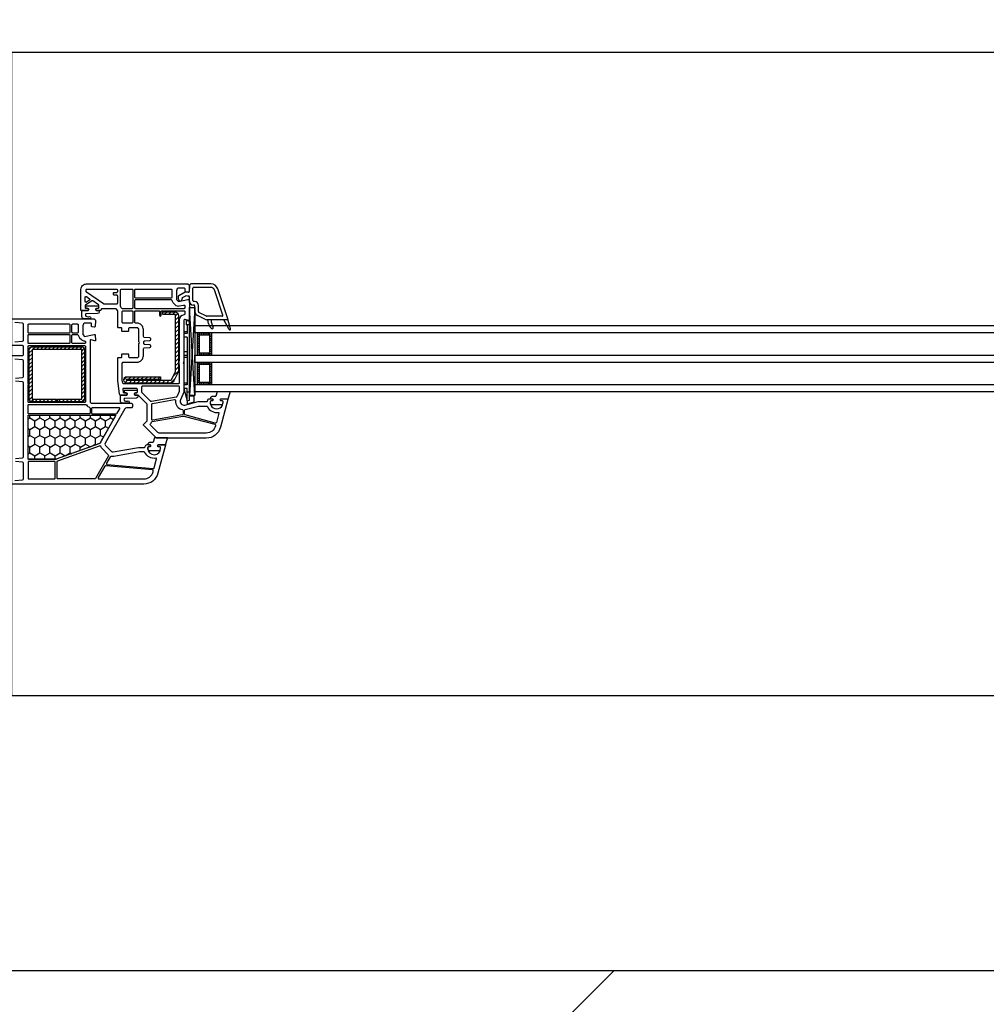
# Model space of a CAD drawing. Header units: millimetres. Extents: x 53645 to 137188, y 78097 to 135542.
# Tile 77 of 256: x 80056 to 80582, y 87335 to 87871. Entities that reach past the tile are written whole.
import ezdxf

# ---------------------------------------------------------------- set-up
doc = ezdxf.new("R2010")
doc.units = ezdxf.units.MM
doc.layers.add('GP-POKRITIE1', color=7, linetype='Continuous', lineweight=9)

# ---------------------------------------------------------------- blocks, each defined once
blk = doc.blocks.new('3432')
h = blk.add_hatch()
h.set_pattern_fill('HONEY', color=0, angle=90, style=0)
h.set_pattern_definition([(90, (877.425, 2862.3513), (2.74963, 4.7625), [3.175, -6.35]), (330, (877.425, 2862.3513), (2.74963, -4.7625), [3.175, -6.35]), (30, (877.425, 2862.3513), (5.49926, 6e-07), [-6.35, 3.175])])
h.paths.add_polyline_path([(1005.8, 2952.58, -0.57735), (1006.24, 2951.83), (998.55, 2938.53, 0.079163), (998.16, 2937.5, -0.259107), (997.84, 2937.13), (974.17, 2928.51, -0.087489), (974, 2928.48), (959.28, 2928.48, -0.414214), (958.78, 2928.98), (958.78, 2952.08, -0.414214), (959.28, 2952.58)])
at = {"color": 0}
for p, q in [((1047.31, 3023.99), (1046.56, 3023.24)), ((1046.56, 3019.95), (1046.56, 3023.24)), ((1058.19, 3023.99), (1047.31, 3023.99)), ((1040.81, 3017.69), (1044.36, 3019.74)), ((1044.36, 3019.74), (1045.97, 3019.46)), ((1048.46, 3014.89), (1048.46, 3021.59)), ((1058.29, 3022.09), (1048.96, 3022.09)), ((1064.8, 3007.05), (1060.18, 3020.67)), ((1067.55, 3004.89), (1061.98, 3021.28)), ((1040.56, 3015.64), (1040.56, 3017.26)), ((1042.56, 3015.64), (1042.56, 3016.11)), ((1042.81, 3016.54), (1044.57, 3017.56)), ((1044.91, 3017.62), (1046.15, 3017.4)), ((1046.56, 3014.59), (1046.56, 3016.91)), ((1049.06, 3012.49), (1048.66, 3012.49)), ((1049.36, 3014.39), (1048.96, 3014.39)), ((1032.08, 3008.76), (1032.15, 3008.82)), ((1032.91, 3007.32), (1034.41, 3008.82)), ((1035.18, 3007.32), (1036.68, 3008.82)), ((1037.44, 3007.32), (1038.91, 3008.8)), ((1039.08, 3006.71), (1040.27, 3007.89)), ((1049.54, 2963.16), (1046.55, 3011.17)), ((1049.54, 3011.17), (1046.55, 2963.16)), ((1049.56, 3008.91), (1049.56, 3011.99)), ((1051.46, 3008.91), (1051.46, 3012.29)), ((1055.89, 3006.44), (1051.74, 3008.46)), ((1039.08, 3004.44), (1040.58, 3005.94)), ((1039.08, 3002.18), (1040.58, 3003.68)), ((1046.56, 3003.6), (1044.86, 3004.06)), ((1044.86, 3004.06), (1044.86, 3001.66)), ((1046.56, 3001.66), (1044.86, 3001.66)), ((1045.36, 3001.66), (1045.36, 2996.96)), ((1046.56, 2960.64), (1046.56, 3003.6)), ((1055.06, 3004.74), (1050.91, 3006.75)), ((1064.33, 3006.39), (1056.11, 3006.39)), ((1067.26, 3004.49), (1056.11, 3004.49)), ((1057.01, 3002.47), (1056.65, 3004.49)), ((1058.45, 3004.32), (1058.45, 3004.49)), ((1068.26, 2999.2), (1065.26, 3004.49)), ((1068.99, 2999.5), (1067.55, 3004.87)), ((1067.56, 3004.79), (1067.56, 3004.79)), ((1039.08, 2999.92), (1040.58, 3001.42)), ((1039.08, 2997.65), (1040.58, 2999.15)), ((1039.08, 2995.39), (1040.58, 2996.89)), ((1045.36, 2997.96), (1043.56, 2997.96)), ((1043.56, 2997.96), (1043.56, 2966.96)), ((1045.36, 2996.96), (1043.56, 2996.96)), ((1052.02, 2997.28), (1051.02, 2997.28)), ((1052.02, 2996.28), (1051.02, 2996.28)), ((1052.02, 2996.28), (1051.02, 2996.28)), ((1052.02, 2996.28), (1052.02, 2997.28)), ((1053.02, 2997.28), (1053.02, 2996.28)), ((1054.02, 2997.28), (1054.02, 2996.28)), ((1055.02, 2997.28), (1055.02, 2996.28)), ((1056.02, 2997.28), (1056.02, 2996.28)), ((1057.02, 2997.28), (1057.02, 2996.28)), ((1057.52, 2997.28), (1058.52, 2997.28)), ((1057.52, 2996.28), (1057.52, 2997.28)), ((1057.52, 2996.28), (1058.52, 2996.28)), ((1057.52, 2996.28), (1058.52, 2996.28)), ((1039.08, 2993.13), (1040.58, 2994.63)), ((1039.08, 2990.87), (1040.58, 2992.37)), ((1045.36, 2994.96), (1043.56, 2994.96)), ((1045.36, 2994.96), (1045.36, 2968.96)), ((1046.56, 2991.19), (1046.56, 2966.99)), ((1052.02, 2995.28), (1051.02, 2995.28)), ((1052.02, 2994.28), (1051.02, 2994.28)), ((1052.02, 2993.28), (1051.02, 2993.28)), ((1052.02, 2992.28), (1051.02, 2992.28)), ((1052.02, 2991.28), (1051.02, 2991.28)), ((1057.52, 2995.28), (1058.52, 2995.28)), ((1057.52, 2994.28), (1058.52, 2994.28)), ((1057.52, 2993.28), (1058.52, 2993.28)), ((1057.52, 2992.28), (1058.52, 2992.28)), ((1057.52, 2991.28), (1058.52, 2991.28)), ((959.46, 2986.5), (960.96, 2988)), ((959.46, 2984.38), (960.96, 2985.88)), ((959.51, 2988.67), (960.58, 2989.74)), ((961.25, 2988.29), (962.75, 2989.79)), ((963.37, 2988.29), (964.87, 2989.79)), ((965.49, 2988.29), (966.99, 2989.79)), ((967.61, 2988.29), (969.11, 2989.79)), ((969.74, 2988.29), (971.24, 2989.79)), ((971.86, 2988.29), (973.36, 2989.79)), ((973.98, 2988.29), (975.48, 2989.79)), ((976.1, 2988.29), (977.6, 2989.79)), ((978.22, 2988.29), (979.72, 2989.79)), ((980.34, 2988.29), (981.84, 2989.79)), ((982.46, 2988.29), (983.96, 2989.79)), ((984.58, 2988.29), (986.08, 2989.79)), ((986.71, 2988.29), (988.19, 2989.77)), ((987.96, 2987.43), (989.36, 2988.83)), ((987.96, 2985.3), (989.46, 2986.8)), ((1039.08, 2988.6), (1040.58, 2990.1)), ((1039.08, 2986.34), (1040.58, 2987.84)), ((1039.08, 2984.08), (1040.58, 2985.58)), ((1045.36, 2986.96), (1043.56, 2986.96)), ((1052.02, 2990.28), (1051.02, 2990.28)), ((1052.02, 2989.28), (1051.02, 2989.28)), ((1052.02, 2988.28), (1051.02, 2988.28)), ((1052.02, 2987.28), (1051.02, 2987.28)), ((1052.02, 2986.28), (1051.02, 2986.28)), ((1052.02, 2986.28), (1052.02, 2985.28)), ((1053.02, 2986.28), (1053.02, 2985.28)), ((1054.02, 2986.28), (1054.02, 2985.28)), ((1055.02, 2986.28), (1055.02, 2985.28)), ((1056.02, 2986.28), (1056.02, 2985.28)), ((1057.02, 2986.28), (1057.02, 2985.28)), ((1057.52, 2990.28), (1058.52, 2990.28)), ((1057.52, 2989.28), (1058.52, 2989.28)), ((1057.52, 2988.28), (1058.52, 2988.28)), ((1057.52, 2987.28), (1058.52, 2987.28)), ((1057.52, 2986.28), (1057.52, 2985.28)), ((1057.52, 2986.28), (1058.52, 2986.28)), ((959.46, 2982.26), (960.96, 2983.76)), ((959.46, 2980.14), (960.96, 2981.64)), ((987.96, 2983.18), (989.46, 2984.68)), ((987.96, 2981.06), (989.46, 2982.56)), ((987.96, 2978.94), (989.46, 2980.44)), ((1039.08, 2981.82), (1040.58, 2983.32)), ((1039.08, 2979.55), (1040.58, 2981.05)), ((1045.36, 2984.96), (1043.56, 2984.96)), ((1045.36, 2983.96), (1043.56, 2983.96)), ((1052.02, 2981.28), (1051.02, 2981.28)), ((1052.02, 2980.28), (1051.02, 2980.28)), ((1052.02, 2980.28), (1051.02, 2980.28)), ((1052.02, 2980.28), (1052.02, 2981.28)), ((1053.02, 2981.28), (1053.02, 2980.28)), ((1054.02, 2981.28), (1054.02, 2980.28)), ((1055.02, 2981.28), (1055.02, 2980.28)), ((1056.02, 2981.28), (1056.02, 2980.28)), ((1057.02, 2981.28), (1057.02, 2980.28)), ((1057.52, 2981.28), (1058.52, 2981.28)), ((1057.52, 2980.28), (1057.52, 2981.28)), ((1057.52, 2980.28), (1058.52, 2980.28)), ((1057.52, 2980.28), (1058.52, 2980.28)), ((959.46, 2978.02), (960.96, 2979.52)), ((959.46, 2975.9), (960.96, 2977.4)), ((959.46, 2973.78), (960.96, 2975.28)), ((987.96, 2976.82), (989.46, 2978.32)), ((987.96, 2974.7), (989.46, 2976.2)), ((1037.73, 2973.68), (1040.58, 2976.53)), ((1039.08, 2977.29), (1040.58, 2978.79)), ((1052.02, 2979.28), (1051.02, 2979.28)), ((1052.02, 2978.28), (1051.02, 2978.28)), ((1052.02, 2977.28), (1051.02, 2977.28)), ((1052.02, 2976.28), (1051.02, 2976.28)), ((1052.02, 2975.28), (1051.02, 2975.28)), ((1057.52, 2979.28), (1058.52, 2979.28)), ((1057.52, 2978.28), (1058.52, 2978.28)), ((1057.52, 2977.28), (1058.52, 2977.28)), ((1057.52, 2976.28), (1058.52, 2976.28)), ((1057.52, 2975.28), (1058.52, 2975.28)), ((959.46, 2971.65), (960.96, 2973.15)), ((959.46, 2969.53), (960.96, 2971.03)), ((987.96, 2972.58), (989.46, 2974.08)), ((987.96, 2970.46), (989.46, 2971.96)), ((987.96, 2968.33), (989.46, 2969.83)), ((1010.93, 2971.77), (1012.61, 2973.45)), ((1011.66, 2970.24), (1012.95, 2971.52)), ((1013.3, 2971.87), (1014.88, 2973.45)), ((1013.71, 2970.02), (1015.21, 2971.52)), ((1015.56, 2971.87), (1017.14, 2973.45)), ((1015.98, 2970.02), (1017.48, 2971.52)), ((1017.82, 2971.87), (1019.4, 2973.45)), ((1018.24, 2970.02), (1019.74, 2971.52)), ((1020.09, 2971.87), (1021.66, 2973.45)), ((1020.5, 2970.02), (1022, 2971.52)), ((1022.35, 2971.87), (1023.93, 2973.45)), ((1022.77, 2970.02), (1024.27, 2971.52)), ((1024.61, 2971.87), (1026.19, 2973.45)), ((1025.03, 2970.02), (1026.53, 2971.52)), ((1026.87, 2971.87), (1028.45, 2973.45)), ((1027.29, 2970.02), (1028.79, 2971.52)), ((1029.14, 2971.87), (1030.72, 2973.45)), ((1029.55, 2970.02), (1031.05, 2971.52)), ((1031.82, 2970.02), (1033.32, 2971.52)), ((1034.08, 2970.02), (1035.58, 2971.52)), ((1036.34, 2970.02), (1038.82, 2972.51)), ((1045.36, 2969.96), (1043.56, 2969.96)), ((1045.36, 2968.96), (1045.36, 2969.56)), ((1052.02, 2974.28), (1051.02, 2974.28)), ((1052.02, 2973.28), (1051.02, 2973.28)), ((1052.02, 2972.28), (1051.02, 2972.28)), ((1052.02, 2971.28), (1051.02, 2971.28)), ((1052.02, 2970.28), (1051.02, 2970.28)), ((1052.02, 2970.28), (1052.02, 2969.28)), ((1053.02, 2970.28), (1053.02, 2969.28)), ((1054.02, 2970.28), (1054.02, 2969.28)), ((1055.02, 2970.28), (1055.02, 2969.28)), ((1056.02, 2970.28), (1056.02, 2969.28)), ((1057.02, 2970.28), (1057.02, 2969.28)), ((1057.52, 2974.28), (1058.52, 2974.28)), ((1057.52, 2973.28), (1058.52, 2973.28)), ((1057.52, 2972.28), (1058.52, 2972.28)), ((1057.52, 2971.28), (1058.52, 2971.28)), ((1057.52, 2970.28), (1057.52, 2969.28)), ((1057.52, 2970.28), (1058.52, 2970.28)), ((959.46, 2967.41), (960.96, 2968.91)), ((959.46, 2965.29), (960.96, 2966.79)), ((959.46, 2963.17), (960.96, 2964.67)), ((987.96, 2966.21), (989.46, 2967.71)), ((987.96, 2964.09), (989.46, 2965.59)), ((1045.36, 2968.96), (1043.56, 2968.96)), ((1045.36, 2966.96), (1043.56, 2966.96)), ((1043.56, 2966.96), (1045.36, 2960.36)), ((1045.36, 2960.36), (1045.36, 2966.96)), ((1045.36, 2960.64), (1045.36, 2966.96)), ((1046.56, 2964.96), (1045.36, 2964.96)), ((959.48, 2961.06), (960.96, 2962.55)), ((960.43, 2959.89), (961.83, 2961.29)), ((962.45, 2959.79), (963.95, 2961.29)), ((964.57, 2959.79), (966.07, 2961.29)), ((966.69, 2959.79), (968.19, 2961.29)), ((968.81, 2959.79), (970.31, 2961.29)), ((970.93, 2959.79), (972.43, 2961.29)), ((973.06, 2959.79), (974.21, 2960.95)), ((975.18, 2959.79), (976.68, 2961.29)), ((977.3, 2959.79), (978.8, 2961.29)), ((979.42, 2959.79), (980.92, 2961.29)), ((981.54, 2959.79), (983.04, 2961.29)), ((983.66, 2959.79), (985.16, 2961.29)), ((985.78, 2959.79), (987.28, 2961.29)), ((987.9, 2959.79), (989.46, 2961.35)), ((987.96, 2961.97), (989.46, 2963.47)), ((1045.36, 2960.36), (1046.56, 2960.64)), ((1045.36, 2960.38), (1045.36, 2958.51)), ((1045.36, 2958.51), (1046.56, 2958.85)), ((1049.12, 2962.87), (1046.56, 2962.87)), ((1046.56, 2959.14), (1049.12, 2959.82)), ((1046.56, 2958.85), (1046.56, 2959.14)), ((1049.12, 2959.82), (1049.12, 2962.87))]:
    blk.add_line(p, q, dxfattribs=at)
blk.add_lwpolyline([(3899.68, 3399.97), (4049.68, 3399.97), (4049.68, 2799.97), (4049.68, 2649.97), (0, 2649.97)], dxfattribs=at)
for points in [[(2749.68, 3150), (949.68, 3150), (949.68, 2800), (2749.68, 2800)], [(1049.54, 2965.17), (1049.54, 2963.16), (1046.55, 2963.16), (1046.55, 3011.17), (1049.54, 3011.17)], [(1776.68, 2997.28), (1049.54, 2997.28), (1049.54, 3001.28), (1776.68, 3001.28)], [(1051.02, 2997.28), (1058.52, 2997.28), (1058.52, 2985.28), (1051.02, 2985.28)], [(1052.02, 2996.28), (1057.52, 2996.28), (1057.52, 2986.28), (1052.02, 2986.28)], [(1776.68, 2981.28), (1049.54, 2981.28), (1049.54, 2985.28), (1776.68, 2985.28)], [(1051.02, 2981.28), (1058.52, 2981.28), (1058.52, 2969.28), (1051.02, 2969.28)], [(1052.02, 2980.28), (1057.52, 2980.28), (1057.52, 2970.28), (1052.02, 2970.28)], [(1776.68, 2965.28), (1049.54, 2965.28), (1049.54, 2969.28), (1776.68, 2969.28)]]:
    blk.add_lwpolyline(points, close=True, dxfattribs=at)
for points in [[(1045.81, 3023.99), (1046.56, 3023.24), (1046.56, 3022.74), (1046.38, 3019.96, -0.446275), (1045.79, 3019.5), (1044.67, 3019.7, -0.36397), (1044.26, 3020.19), (1044.26, 3021.19, 0.414214), (1043.76, 3021.69), (1041.06, 3021.69, 0.414214), (1039.56, 3020.19), (1039.56, 3015.42), (1040.56, 3014.42), (1045.78, 3015.48, -0.454146), (1046.38, 3015.03), (1046.55, 3012.4, -0.016582), (1046.56, 3012.2), (1046.56, 3004.29, -0.493145), (1046.18, 3004), (1044.19, 3004.54, 0.493145), (1043.56, 3004.06), (1043.56, 2981.71, -0.201513), (1043.41, 2981.35, 0.420084), (1043.41, 2980.64, -0.201513), (1043.56, 2980.28), (1043.56, 2964.99), (1041.73, 2960.79, 0.628383), (1044.08, 2958.06), (1051.29, 2959.99), (1056.06, 2959.99, 0.414214), (1056.56, 2960.49, -0.414214), (1057.56, 2961.49), (1059.21, 2961.49), (1059.38, 2961.19, -0.57735), (1058.86, 2960.29), (1058.43, 2960.29, 0.38517), (1057.93, 2959.84, 1.105542), (1064.89, 2959.84, 0.38517), (1064.4, 2960.29), (1063.96, 2960.29, -0.57735), (1063.44, 2961.19), (1063.61, 2961.49), (1067.26, 2961.49, -0.493145), (1067.55, 2961.12), (1063.48, 2945.92, -0.339454), (1055.75, 2939.99), (1028.98, 2939.99, -0.198912), (1028.27, 2940.29), (1021.71, 2946.85, -0.414214), (1021.71, 2947.55), (1023.41, 2949.26, 0.198912), (1023.56, 2949.62), (1023.56, 2958.29, 0.198912), (1023.41, 2958.64), (1018.71, 2963.35, 0.198912), (1018.35, 2963.49), (1016.91, 2963.49), (1016.74, 2963.79, -0.57735), (1017.26, 2964.69), (1017.76, 2964.69, 0.414214), (1018.26, 2965.19), (1018.26, 2966.59, 0.414214), (1017.76, 2967.09), (1010.77, 2967.09, 0.455633), (1010.28, 2966.52), (1010.47, 2965.12, 0.373972), (1010.97, 2964.69), (1012.16, 2964.69, -0.57735), (1012.68, 2963.79), (1012.51, 2963.49), (1009.12, 2963.49, -0.373885), (1008.62, 2963.92), (1007.56, 2971.49), (1007.56, 2983.59, -0.414214), (1007.86, 2983.89), (1009.46, 2983.89, 0.414214), (1009.76, 2984.19), (1009.76, 2985.59, -0.414214), (1010.06, 2985.89), (1013.16, 2985.89, -0.414214), (1013.46, 2985.59), (1013.46, 2984.39, 0.414214), (1013.96, 2983.89), (1018.06, 2983.89, 0.414214), (1019.06, 2984.89), (1019.06, 2991.28, -0.201513), (1019.21, 2991.64, 0.420084), (1019.21, 2992.35, -0.201513), (1019.06, 2992.71), (1019.06, 2999.09, 0.414214), (1018.06, 3000.09), (1013.96, 3000.09, 0.414214), (1013.46, 2999.59), (1013.46, 2998.39, -0.414214), (1013.16, 2998.09), (1010.06, 2998.09, -0.414214), (1009.76, 2998.39), (1009.76, 2999.79, 0.414214), (1009.46, 3000.09), (1007.86, 3000.09, -0.414214), (1007.56, 3000.39), (1007.56, 3008.99, 0.414214), (1006.06, 3010.49), (999.06, 3010.49, 0.414214), (998.56, 3009.99, -0.414214), (998.06, 3009.49), (995.91, 3009.49), (995.74, 3009.79, -0.57735), (996.26, 3010.69), (996.76, 3010.69, 0.414214), (997.26, 3011.19), (997.26, 3012.17, 0.244698), (997.05, 3012.58), (994, 3014.71, 0.315299), (993.42, 3014.71), (990.07, 3012.37, 0.244698), (989.86, 3011.96), (989.86, 3011.19, 0.414214), (990.36, 3010.69), (991.16, 3010.69, -0.57735), (991.68, 3009.79), (991.51, 3009.49), (987.86, 3009.49, -0.414214), (987.56, 3009.79), (987.56, 3020.99, -0.414214), (990.56, 3023.99)], [(1006.86, 3021.19, -0.414214), (1007.36, 3020.69), (1007.36, 3019.69, -0.414214), (1006.86, 3019.19), (1005.56, 3019.19, 0.414214), (1005.06, 3018.69), (1005.06, 3018.49, 0.414214), (1005.56, 3017.99), (1006.86, 3017.99, -0.414214), (1007.36, 3017.49), (1007.36, 3013.48, -0.436376), (1006.82, 3012.98, 0.01877), (1006.56, 3012.99), (1000.09, 3012.99, -0.153915), (999.81, 3013.08), (990.57, 3019.55, -0.244698), (990.36, 3019.96), (990.36, 3020.69, -0.414214), (990.86, 3021.19)], [(1015.26, 3021.19, -0.414214), (1015.76, 3020.69), (1015.76, 3010.99, -0.414214), (1015.26, 3010.49), (1010.09, 3010.49, -0.284915), (1009.64, 3010.77, 0.045769), (1009.26, 3011.39, -0.162278), (1009.16, 3011.69), (1009.16, 3020.69, -0.414214), (1009.66, 3021.19)], [(1036.56, 3021.19, -0.414214), (1037.06, 3020.69), (1037.06, 3016.69, -0.414214), (1036.56, 3016.19), (1017.36, 3016.19, -0.414214), (1016.86, 3016.69), (1016.86, 3020.69, -0.414214), (1017.36, 3021.19)], [(992.25, 3015.93, -0.520567), (992.25, 3015.11), (990.65, 3013.99, -0.606815), (989.86, 3014.4), (989.86, 3016.65, -0.606815), (990.65, 3017.06)], [(1036.59, 3015.49, -0.372896), (1037.09, 3015.07, 0.161969), (1037.79, 3013.65), (1038.79, 3012.65, 0.251647), (1041.06, 3011.97), (1043.46, 3012.46, -0.4743), (1044.06, 3011.97), (1044.06, 3010.99, -0.414214), (1043.56, 3010.49), (1017.36, 3010.49, -0.414214), (1016.86, 3010.99), (1016.86, 3014.99, -0.414214), (1017.36, 3015.49)], [(990.7, 3010.67, -0.414214), (990.2, 3011.17, -0.054959), (990.28, 3011.93, -0.351258), (990.48, 3012.09), (996.92, 3012.09, -0.351258), (997.11, 3011.93, -0.054959), (997.2, 3011.17, -0.414214), (996.7, 3010.67), (996.25, 3010.67, 0.57735), (995.73, 3009.77), (995.9, 3009.47), (997.36, 3009.47, -0.414214), (997.56, 3009.27), (997.56, 3008.8, -0.407864), (996.58, 3007.8), (990.37, 3007.67, 0.433601), (989.98, 3007.23), (990.01, 3006.91, 0.363714), (990.74, 3006.19), (991.7, 3006.1, 0.169782), (991.9, 3006.15, -1.241435), (992.35, 3004.99), (989.26, 3004.99, -0.414214), (988.06, 3006.19), (988.06, 3009.17, -0.414214), (988.36, 3009.47), (991.49, 3009.47), (991.67, 3009.77, 0.57735), (991.15, 3010.67)], [(1015.26, 3009.39, -0.414214), (1015.76, 3008.89), (1015.76, 3003.09, -0.414214), (1015.26, 3002.59), (1010.56, 3002.59, -0.414214), (1010.06, 3003.09), (1010.06, 3008.89, -0.414214), (1010.56, 3009.39)], [(1029.76, 3009.39, -0.414214), (1030.26, 3008.89), (1030.26, 3006.89, 1), (1031.26, 3006.89), (1031.26, 3008.89, -0.414214), (1031.76, 3009.39), (1043.56, 3009.39, -0.414214), (1044.06, 3008.89), (1044.06, 3007.6, -0.387795), (1043.61, 3007.1, 0.387795), (1041.06, 3004.32), (1041.06, 2982.3, 0.229416), (1041.06, 2979.69), (1041.06, 2970.09, -0.414214), (1040.56, 2969.59), (1010.79, 2969.59, -0.373972), (1010.29, 2970.02), (1010.07, 2971.63, -0.034844), (1010.06, 2971.7), (1010.06, 2980.89, -0.414214), (1010.56, 2981.39), (1018.06, 2981.39, 0.414214), (1021.56, 2984.89), (1021.56, 2988.71, -0.39896), (1022.03, 2989.21), (1025.09, 2989.37, 0.39896), (1025.56, 2989.87), (1025.56, 2990.3, 0.39896), (1025.09, 2990.8), (1022.29, 2990.95, -0.442836), (1021.83, 2991.52, 0.074681), (1021.83, 2992.47, -0.442836), (1022.29, 2993.04), (1025.09, 2993.19, 0.39896), (1025.56, 2993.69), (1025.56, 2994.12, 0.39896), (1025.09, 2994.62), (1022.03, 2994.78, -0.39896), (1021.56, 2995.28), (1021.56, 2999.09, 0.414214), (1018.06, 3002.59), (1017.36, 3002.59, -0.414214), (1016.86, 3003.09), (1016.86, 3008.89, -0.414214), (1017.36, 3009.39)], [(1040.58, 3006.82), (1040.58, 2976.5, -0.116434), (1040.37, 2975.6), (1038.14, 2971.13, -0.284079), (1036.35, 2970.02), (1012.43, 2970.02, -0.414214), (1010.93, 2971.52), (1010.93, 2971.95, -0.414214), (1012.43, 2973.45), (1030.94, 2973.45), (1030.94, 2971.87), (1012.34, 2971.87, 0.940252), (1012.32, 2971.52), (1036.22, 2971.52, 0.228035), (1036.79, 2971.8), (1039.03, 2976.27, 0.116434), (1039.08, 2976.5), (1039.08, 3006.82, 0.414214), (1038.58, 3007.32), (1032.08, 3007.32), (1032.08, 3008.82), (1038.58, 3008.82, -0.414214)], [(959.26, 2997.19, -0.414214), (958.76, 2997.69), (958.76, 3001.69, -0.414214), (959.26, 3002.19), (981.06, 3002.19, -0.414214), (981.56, 3001.69), (981.56, 2997.69, -0.414214), (981.06, 2997.19)], [(983.16, 2997.19, -0.414214), (982.66, 2997.69), (982.66, 3001.69, -0.414214), (983.16, 3002.19), (985.56, 3002.19, -0.414214), (986.06, 3001.69), (986.06, 2997.69, -0.414214), (985.56, 2997.19)], [(959.26, 2991.49, -0.414214), (958.76, 2991.99), (958.76, 2995.99, -0.414214), (959.26, 2996.49), (981.06, 2996.49, -0.414214), (981.56, 2995.99), (981.56, 2991.99, -0.414214), (981.06, 2991.49)], [(983.16, 2991.49, -0.414214), (982.66, 2991.99), (982.66, 2995.99, -0.414214), (983.16, 2996.49), (985.59, 2996.49, -0.372896), (986.09, 2996.07, 0.161969), (986.79, 2994.65), (987.79, 2993.65, 0.198912), (989.56, 2992.92, -0.414214), (990.06, 2992.42), (990.06, 2991.99, -0.414214), (989.56, 2991.49)], [(959.26, 2959.39, -0.414214), (958.76, 2959.89), (958.76, 2969.09, 1), (958.76, 2969.69), (958.76, 2980.09, 1), (958.76, 2980.69), (958.76, 2989.89, -0.414214), (959.26, 2990.39), (989.56, 2990.39, -0.414214), (990.06, 2989.89), (990.06, 2959.89, -0.414214), (989.56, 2959.39)], [(974.21, 2961.29), (974.21, 2959.79), (960.96, 2959.79, -0.414214), (959.46, 2961.29), (959.46, 2988.29, -0.414214), (960.96, 2989.79), (987.96, 2989.79, -0.414214), (989.46, 2988.29), (989.46, 2961.29, -0.414214), (987.96, 2959.79), (974.71, 2959.79), (974.71, 2961.29), (987.96, 2961.29), (987.96, 2988.29), (960.96, 2988.29), (960.96, 2961.29)], [(1011.68, 2964.67, -0.414214), (1011.18, 2965.17, -0.054959), (1011.27, 2965.93, -0.351258), (1011.46, 2966.09), (1017.9, 2966.09, -0.351258), (1018.1, 2965.93, -0.054959), (1018.18, 2965.17, -0.414214), (1017.68, 2964.67), (1017.23, 2964.67, 0.57735), (1016.71, 2963.77), (1016.89, 2963.47), (1018.35, 2963.47, -0.414214), (1018.55, 2963.27), (1018.55, 2962.8, -0.407864), (1017.57, 2961.8), (1011.36, 2961.67, 0.433601), (1010.97, 2961.23), (1011, 2960.91, 0.363714), (1011.73, 2960.19), (1012.69, 2960.1, 0.169782), (1012.88, 2960.15, -1.241435), (1013.33, 2958.99), (1010.24, 2958.99, -0.414214), (1009.04, 2960.19), (1009.04, 2963.17, -0.414214), (1009.34, 2963.47), (1012.48, 2963.47), (1012.65, 2963.77, 0.57735), (1012.13, 2964.67)], [(1040.56, 2968.49, -0.414214), (1041.06, 2967.99), (1041.06, 2965.62, -0.103244), (1041.02, 2965.42), (1039.77, 2962.57, -0.251284), (1039.4, 2962.28), (1025.94, 2959.9, -0.28183), (1025.46, 2960.09, 0.034736), (1025.18, 2960.41), (1020.91, 2964.68, -0.198912), (1020.76, 2965.04), (1020.76, 2967.99, -0.414214), (1021.26, 2968.49)], [(1058.8, 2962.61, 0.414214), (1058.1, 2961.91), (1058.1, 2961.81, 0.414214), (1058.4, 2961.51), (1059.25, 2961.51), (1059.42, 2961.21, -0.57735), (1058.9, 2960.31), (1058.45, 2960.31, 0.414214), (1057.95, 2959.81), (1057.95, 2959.51, 0.020024), (1057.97, 2959.23, 0.390947), (1058.96, 2958.31), (1063.95, 2958.31, 0.390947), (1064.94, 2959.23), (1064.95, 2959.51), (1064.95, 2959.81, 0.414214), (1064.45, 2960.31), (1064, 2960.31, -0.57735), (1063.48, 2961.21), (1063.66, 2961.51), (1067.7, 2961.51), (1068.72, 2964.89, 0.502334), (1068.43, 2965.28), (1061.67, 2965.28), (1060.94, 2962.84, -0.349418), (1060.65, 2962.61)], [(1038.5, 2961, -0.498043), (1039.08, 2960.46, 0.394481), (1042.8, 2955.56, -0.365019), (1043.21, 2955.07), (1043.21, 2953.11, -0.36397), (1042.8, 2952.62), (1026.65, 2949.77, -0.466308), (1026.06, 2950.26), (1026.06, 2958.39, -0.36397), (1026.47, 2958.88)], [(959.26, 2953.29, -0.414214), (958.76, 2953.79), (958.76, 2957.79, -0.414214), (959.26, 2958.29), (990.22, 2958.29, -0.252264), (990.64, 2958.07, 0.152167), (992.25, 2956.75, -0.305615), (992.56, 2956.29), (992.56, 2953.79, -0.414214), (992.06, 2953.29)], [(993.76, 2953.29), (1006.76, 2953.29, 0.267949), (1007.19, 2953.54), (1008.64, 2956.04, 0.57735), (1008.38, 2956.49), (993.76, 2956.49, 0.414214), (993.26, 2955.99), (993.26, 2953.79, 0.414214)], [(1055.96, 2957.49, -0.293253), (1056.41, 2957.2, 0.339137), (1062.32, 2954.07, -0.546119), (1062.66, 2953.7), (1061.3, 2948.59, -0.414214), (1060.68, 2948.24), (1044.28, 2952.63, -0.339454), (1043.91, 2953.11), (1043.91, 2955.05, -0.339454), (1044.28, 2955.53), (1051.55, 2957.48, -0.065543), (1051.68, 2957.49)], [(974.06, 2928.49), (959.26, 2928.49, -0.414214), (958.76, 2928.99), (958.76, 2952.09, -0.414214), (959.26, 2952.59), (1005.78, 2952.59, -0.57735), (1006.21, 2951.84), (998.53, 2938.54, 0.079163), (998.14, 2937.51, -0.259107), (997.82, 2937.14)], [(1006.15, 2952.58, -0.57735), (1006.41, 2952.13), (997.78, 2937.18, -0.176327), (997.62, 2937.05), (974.13, 2928.5, -0.087489), (974.03, 2928.48), (959.08, 2928.48, -0.414214), (958.78, 2928.78), (958.78, 2952.28, -0.414214), (959.08, 2952.58)], [(1043.04, 2951.95, -0.109518), (1044.34, 2951.89), (1060.5, 2947.56, -0.414214), (1060.86, 2946.95), (1060.78, 2946.65, -0.339454), (1055.75, 2942.79), (1030.13, 2942.79, -0.198912), (1029.43, 2943.09), (1025.44, 2947.07, -0.382222), (1025.4, 2947.74, 0.088112), (1025.91, 2948.66, -0.274835), (1026.29, 2949)], [(1024.7, 2937.56, 0.414214), (1024, 2936.86), (1024, 2936.76, 0.414214), (1024.3, 2936.46), (1025.15, 2936.46), (1025.32, 2936.16, -0.57735), (1024.8, 2935.26), (1024.35, 2935.26, 0.414214), (1023.85, 2934.76), (1023.85, 2934.46, 0.020024), (1023.86, 2934.18, 0.390947), (1024.86, 2933.26), (1029.85, 2933.26, 0.390947), (1030.84, 2934.18), (1030.85, 2934.46), (1030.85, 2934.76, 0.414214), (1030.35, 2935.26), (1029.9, 2935.26, -0.57735), (1029.38, 2936.16), (1029.56, 2936.46), (1033.6, 2936.46), (1034.62, 2939.84, 0.502334), (1034.33, 2940.23), (1027.57, 2940.23), (1026.84, 2937.79, -0.349418), (1026.55, 2937.56)], [(975.11, 2917.79, -0.414214), (974.61, 2918.29), (974.61, 2927.17, -0.315299), (974.94, 2927.64), (997.63, 2935.9, -0.415199), (998.27, 2935.6, 0.110369), (999.09, 2934.31), (1002.45, 2930.94, -0.339454), (1002.53, 2930.34), (995.44, 2918.04, -0.267949), (995, 2917.79)], [(1001.89, 2925.59), (1026.82, 2923.41, 0.36397), (1027.35, 2923.78), (1028.66, 2928.7, 0.546119), (1028.32, 2929.07, -0.339137), (1022.41, 2932.2, 0.293253), (1021.96, 2932.49), (1019.34, 2932.49), (1005.46, 2930.05, -0.100742), (1004.07, 2930.08, 0.329802), (1003.52, 2929.85), (1001.5, 2926.34, 0.548619)], [(973.51, 2918.29), (973.51, 2926.89, 0.414214), (973.01, 2927.39), (959.26, 2927.39, 0.414214), (958.76, 2926.89), (958.76, 2918.29, 0.414214), (959.26, 2917.79), (973.01, 2917.79, 0.414214)], [(997.43, 2917.79), (1021.75, 2917.79, 0.339454), (1026.78, 2921.65), (1026.9, 2922.11, 0.466308), (1026.46, 2922.74), (1001.04, 2924.97, 0.291473), (1000.56, 2924.72), (996.99, 2918.54, 0.57735)]]:
    blk.add_lwpolyline(points, format="xyb", close=True, dxfattribs=at)
for points in [[(951.59, 2917), (955.8, 2917.36, 0.388879), (956.26, 2917.86), (956.26, 2926.46, 0.388879), (955.8, 2926.95), (951.89, 2927.3, 0.700208)], [(951.89, 2928.99), (955.8, 2929.33, 0.388879), (956.26, 2929.83), (956.26, 2970.16, 0.388879), (955.8, 2970.65), (951.89, 2971, 0.700208)], [(951.89, 2972.69), (955.8, 2973.03, 0.388879), (956.26, 2973.53), (956.26, 2982.13, 0.388879), (955.8, 2982.62), (951.59, 2982.99, 0.700208)], [(950.06, 2984.99), (955.76, 2984.99, 0.414214), (956.26, 2985.49), (956.26, 2989.89, 0.414214), (955.76, 2990.39), (950.06, 2990.39, -0.414214)], [(951.59, 2992.4), (955.8, 2992.76, 0.388879), (956.26, 2993.26), (956.26, 3002.13, 0.388879), (955.8, 3002.62), (951.59, 3002.99, 0.700208)], [(950.06, 3004.99), (994.81, 3004.99), (995.56, 3004.24), (995.56, 3003.74), (995.38, 3000.96, -0.446275), (994.79, 3000.5), (993.67, 3000.7, -0.36397), (993.26, 3001.19), (993.26, 3002.19, 0.414214), (992.76, 3002.69), (990.06, 3002.69, 0.414214), (988.56, 3001.19), (988.56, 2996.42), (989.56, 2995.42), (994.78, 2996.48, -0.454146), (995.38, 2996.03), (995.56, 2993.31, -0.51393), (995.18, 2993), (993.19, 2993.54, 0.493145), (992.56, 2993.06), (992.56, 2959.99, 0.414214), (993.56, 2958.99), (1015.06, 2958.99, -0.414214), (1015.56, 2958.49), (1015.56, 2956.99, -0.414214), (1015.06, 2956.49), (1012.36, 2956.49, 0.267949), (1011.5, 2955.99), (1000.69, 2937.29, 0.339454), (1000.85, 2936.08), (1004.14, 2932.79, 0.245592), (1005.03, 2932.51), (1018.86, 2934.95, -0.043661), (1019.38, 2934.99), (1022.06, 2934.99, 0.414214), (1022.56, 2935.49, -0.414214), (1023.56, 2936.49), (1025.21, 2936.49), (1025.38, 2936.19, -0.57735), (1024.86, 2935.29), (1024.41, 2935.29, 0.414214), (1023.91, 2934.79), (1023.91, 2934.49, 1), (1030.91, 2934.49), (1030.91, 2934.79, 0.414214), (1030.41, 2935.29), (1029.96, 2935.29, -0.57735), (1029.44, 2936.19), (1029.61, 2936.49), (1033.26, 2936.49, -0.493145), (1033.55, 2936.12), (1029.48, 2920.92, -0.339454), (1021.75, 2914.99), (950.06, 2914.99, -0.414214)]]:
    blk.add_lwpolyline(points, format="xyb", dxfattribs=at)
for centre, radius, start, end in [((1058.19, 3019.99), 4, 18.7481, 90), ((1046.06, 3019.95), 0.5, 260, 0), ((1048.96, 3021.59), 0.5, 90, 180), ((1058.19, 3019.99), 2.1, 18.7481, 90), ((1041.06, 3017.26), 0.5, 120, 180), ((1041.56, 3015.64), 1, 180, 0), ((1043.06, 3016.11), 0.5, 120, 180), ((1044.82, 3017.12), 0.5, 80, 120), ((1046.06, 3016.91), 0.5, 0, 80), ((1048.66, 3014.59), 2.1, 180, 270), ((1048.96, 3014.89), 0.5, 180, 270), ((1049.06, 3011.99), 0.5, 0, 90), ((1049.36, 3012.29), 2.1, 0, 90), ((1051.96, 3008.91), 2.4, 180, 244.0795), ((1051.96, 3008.91), 0.5, 180, 244.0795), ((1064.33, 3006.89), 0.5, 270, 18.7481), ((1056.11, 3006.89), 2.4, 244.0795, 270), ((1056.11, 3006.89), 0.5, 244.0795, 270), ((1061.93, 3003.34), 5, 190, 227.514), ((1066.45, 3004.32), 8, 180, 209.42), ((1067.26, 3004.79), 0.3, 270, 18.7481), ((1058.96, 3000.09), 0.6, 227.514, 29.42), ((1068.6, 2999.39), 0.4, 209.4867, 15)]:
    blk.add_arc(centre, radius, start, end, dxfattribs=at)

msp = doc.modelspace()

# ---------------------------------------------------------------- hatches: boundary and pattern name
at = {"layer": 'GP-POKRITIE1', "ltscale": 100}
h = msp.add_hatch(dxfattribs=at)
h.set_pattern_fill('AR-HBONE', color=252, scale=3, angle=90)
h.set_pattern_definition([(135, (91714.96, -74594.3), (-431.0523, 7e-14), [914.4, -304.8]), (225, (91499.43, -74378.8), (-431.0523, 7e-14), [914.4, -304.8])])
h.paths.add_polyline_path([(61350.77, 95352.74), (73025.99, 95352.92), (73025.99, 96202.83), (77925.99, 96202.83), (77925.99, 95352.83), (89579.26, 95352.83), (83067.33, 84852.82), (80101.03, 84852.84), (80101.03, 83702.83), (59350.8, 83702.5), (59350.78, 84702.83), (76101.34, 84702.83), (76200.82, 84702.83), (79101.57, 84702.83), (79101.57, 87352.82), (83151.25, 87352.81), (83151.27, 88102.8), (83001.52, 88102.8), (83001.52, 93602.83), (83151.49, 93602.83), (83151.52, 94352.83), (76926.79, 94352.84), (76926.66, 95202.83), (73926.3, 95202.78), (73926.3, 94352.88), (61350.79, 94352.73)])

# ---------------------------------------------------------------- next in the draw order: block references
msp.add_blockref('3432', (79101.57, 84702.83))

doc.saveas('drawing.dxf')
